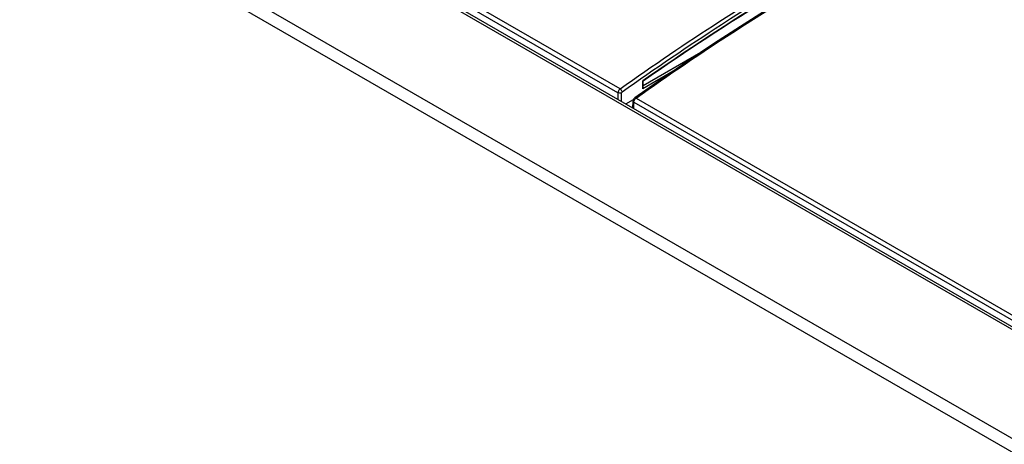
# Model space of a CAD drawing. Header units: inches. Extents: x 0 to 117, y 0 to 83.
# Tile 64 of 77: x 86.26 to 90.78, y 32.53 to 34.48. Entities that reach past the tile are written whole.
import ezdxf

# ---------------------------------------------------------------- set-up
doc = ezdxf.new("R2010")
doc.units = ezdxf.units.IN
doc.header["$LTSCALE"] = 6.431102
doc.header["$MEASUREMENT"] = 0
doc.layers.get('0').update_dxf_attribs({"linetype": 'CONTINUOUS'})

msp = doc.modelspace()

# ---------------------------------------------------------------- linework, layer by layer
at = {"color": 7, "linetype": 'CONTINUOUS'}
for p, q in [((85.0941, 36.3599), (101.0375, 27.1552)), ((85.1146, 36.3614), (101.0572, 27.1571)), ((84.3908, 36.2658), (100.6044, 26.9051)), ((84.363, 36.2193), (100.5766, 26.8586)), ((89.0038, 34.1455), (87.9181, 34.7723)), ((89.0136, 34.1637), (87.9279, 34.7906)), ((89.3835, 34.3308), (89.1194, 34.1783)), ((89.2561, 34.2446), (89.1171, 34.1643)), ((89.1972, 34.2042), (89.0806, 34.1221)), ((89.1183, 34.2009), (89.1171, 34.2001)), ((89.1171, 34.1643), (89.1171, 34.2001)), ((89.1194, 34.1721), (89.1194, 34.1993)), ((89.0038, 34.1455), (89.0033, 34.1163)), ((89.0199, 34.1067), (89.0205, 34.1453)), ((89.0402, 34.095), (89.0748, 34.115)), ((89.0724, 34.0764), (89.0732, 34.1082)), ((89.076, 34.0744), (89.0766, 34.1033)), ((89.0766, 34.1033), (101.0991, 27.1623)), ((89.0829, 34.1182), (89.0855, 34.1208)), ((89.0865, 34.1215), (101.1088, 27.1805))]:
    msp.add_line(p, q, dxfattribs=at)
for points in [[(90.7938, 35.126), (90.6714, 35.0686), (90.5488, 35.009), (90.4261, 34.947), (90.3032, 34.8827), (90.1803, 34.8162), (90.0573, 34.7474), (89.9343, 34.6764), (89.8113, 34.6031), (89.6883, 34.5277), (89.5654, 34.45), (89.4425, 34.3702), (89.3198, 34.2883), (89.1972, 34.2042)], [(89.0738, 34.1122), (89.0734, 34.1108), (89.0732, 34.1094), (89.0732, 34.1082)], [(89.0806, 34.1221), (89.0802, 34.1218), (89.0791, 34.1208), (89.078, 34.1198), (89.0771, 34.1187), (89.0762, 34.1175), (89.0754, 34.1163), (89.0748, 34.115), (89.0742, 34.1136), (89.0738, 34.1122)]]:
    msp.add_lwpolyline(points, dxfattribs=at)
for centre, radius, start, end in [((89.1026, 34.1008), 0.0263, 154.2201, 158.7833), ((89.0972, 34.1064), 0.0185, 125.5454, 129.2704)]:
    msp.add_arc(centre, radius, start, end, dxfattribs=at)
for points, knots in [([(89.0136, 34.1637), (89.1634, 34.2707), (89.7462, 34.6672), (90.3667, 35.01), (90.8433, 35.2201)], [0, 0, 0, 0, 0.261058, 1, 1, 1, 1]), ([(89.0229, 34.1499), (89.1726, 34.2567), (89.7547, 34.6528), (90.3746, 34.9952), (90.8507, 35.2052)], [0, 0, 0, 0, 0.261058, 1, 1, 1, 1]), ([(89.0865, 34.1215), (89.2361, 34.2281), (89.8178, 34.6233), (90.4367, 34.9657), (90.912, 35.176)], [0, 0, 0, 0, 0.261117, 1, 1, 1, 1]), ([(90.7494, 35.1434), (90.6121, 35.0808), (90.047, 34.8053), (89.5095, 34.4746), (89.1183, 34.2009)], [0, 0, 0, 0, 0.240211, 1, 1, 1, 1]), ([(90.7463, 35.1391), (90.6094, 35.0766), (90.0458, 34.8019), (89.5097, 34.4722), (89.1194, 34.1992)], [0, 0, 0, 0, 0.24021, 1, 1, 1, 1]), ([(89.1194, 34.1992), (89.1192, 34.1991), (89.1183, 34.1997), (89.1176, 34.1999), (89.1171, 34.2001)], [0, 0, 0, 0, 0.29358, 1, 1, 1, 1]), ([(89.0136, 34.1637), (89.0093, 34.1606), (89.005, 34.1541), (89.0038, 34.1472), (89.0038, 34.1455)], [0, 0, 0, 0, 0.762334, 1, 1, 1, 1]), ([(89.0205, 34.1453), (89.0193, 34.1447), (89.0139, 34.1428), (89.0075, 34.1434), (89.0038, 34.1455)], [0, 0, 0, 0, 0.239494, 1, 1, 1, 1]), ([(89.0229, 34.1499), (89.0228, 34.1512), (89.0212, 34.1567), (89.0174, 34.1616), (89.0136, 34.1637)], [0, 0, 0, 0, 0.232596, 1, 1, 1, 1]), ([(89.0732, 34.1082), (89.0731, 34.1068), (89.0744, 34.1047), (89.0761, 34.1036), (89.0766, 34.1033)], [0, 0, 0, 0, 0.703292, 1, 1, 1, 1]), ([(89.0806, 34.1221), (89.0809, 34.1223), (89.0829, 34.1231), (89.0851, 34.1223), (89.0865, 34.1215)], [0, 0, 0, 0, 0.207035, 1, 1, 1, 1])]:
    msp.add_open_spline(points, degree=3, knots=knots, dxfattribs=at)
for points in [[(89.0205, 34.1453), (89.0205, 34.1471), (89.0216, 34.1488), (89.0229, 34.1499)], [(89.1194, 34.1721), (89.1194, 34.1694), (89.1185, 34.1667), (89.1171, 34.1643)], [(89.0766, 34.1033), (89.0767, 34.1057), (89.0772, 34.1081), (89.0781, 34.1103)], [(89.0789, 34.1122), (89.08, 34.1144), (89.0813, 34.1164), (89.0829, 34.1182)]]:
    msp.add_open_spline(points, degree=3, dxfattribs=at)

doc.saveas('drawing.dxf')
